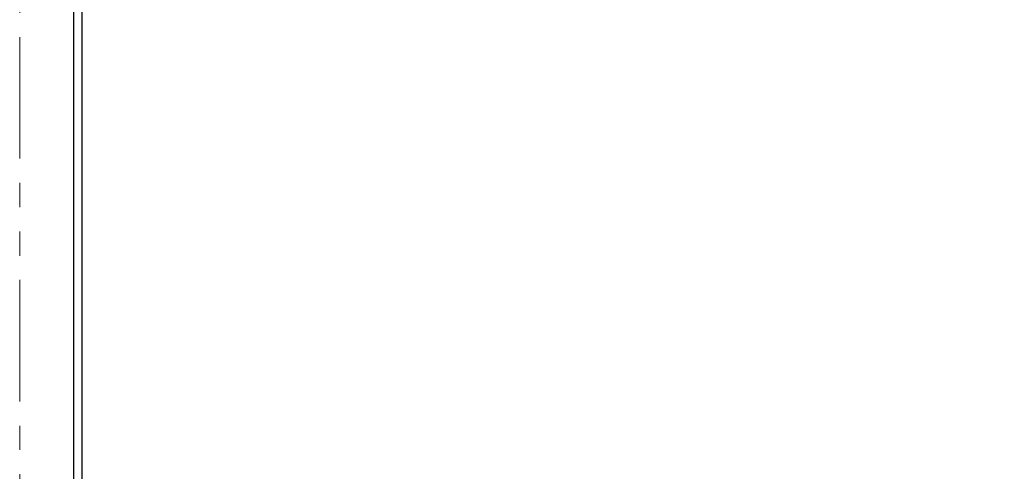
# Paper-space layout 'Inground Anchor' of a CAD drawing. Header units: millimetres. Extents: x 262 to 9484, y 125 to 8141.
# Tile 7 of 53: x 694 to 745, y 2648 to 2672. Entities that reach past the tile are written whole.
import ezdxf

# ---------------------------------------------------------------- set-up
doc = ezdxf.new("R2010")
doc.units = ezdxf.units.MM
doc.linetypes.add('PHANTOM', pattern=[12.7, 6.35, -1.27, 1.27, -1.27, 1.27, -1.27])
doc.layers.add('COMPONENT_GEOMETRY', color=7, linetype='Continuous')
doc.styles.add('SLDTEXTSTYLE0', font='TXT', dxfattribs={"width": 0.75})
doc.dimstyles.new('SLDDIMSTYLE0', dxfattribs={"dimtxt": 50, "dimasz": 3.302, "dimexe": 0, "dimexo": 0.0625, "dimgap": 12.5, "dimtad": 0, "dimtih": 1, "dimtoh": 1, "dimdec": 0, "dimrnd": 1e-09, "dimzin": 12, "dimdsep": 46, "dimtxsty": 'SLDTEXTSTYLE0', "dimsah": 1, "dimcen": 0.09, "dimadec": 0, "dimazin": 3, "dimtfac": 1, "dimtdec": 0, "dimtofl": 0, "dimtmove": 0, "dimatfit": 3, "dimfxl": 1, "dimfrac": 2, "dimtolj": 1, "dimtzin": 12, "dimarcsym": 0})

# ---------------------------------------------------------------- blocks, each defined once
blk = doc.blocks.new('_D_17')
at = {"layer": 'COMPONENT_GEOMETRY', "color": 7}
for p, q in [((4570.646, 2933.617), (4570.646, 474.936)), ((719.7, 762.667), (719.7, 474.936)), ((719.7, 478.111), (2571.284, 478.111)), ((4570.646, 478.111), (2719.062, 478.111))]:
    blk.add_line(p, q, dxfattribs=at)
for points in [[(719.7, 478.111), (723.002, 477.603), (723.002, 478.619)], [(4570.646, 478.111), (4567.344, 478.619), (4567.344, 477.603)]]:
    blk.add_solid(points, dxfattribs=at)
at = {"layer": 'COMPONENT_GEOMETRY', "color": 7, "insert": (2571.284, 502.877), "char_height": 50, "attachment_point": 1, "style": 'SLDTEXTSTYLE0'}
blk.add_mtext('3851', dxfattribs=at)

psp = doc.layouts.new('Inground Anchor')

# ---------------------------------------------------------------- linework, layer by layer
at = {"color": 8, "linetype": 'PHANTOM', "lineweight": 18}
for p, q in [((693.857, 3661.437), (693.857, 787.437)), ((696.676, 787.437), (696.676, 2896.266))]:
    psp.add_line(p, q, dxfattribs=at)
at = {"color": 7, "linetype": 'Continuous', "lineweight": 25}
for p, q in [((696.682, 787.437), (696.682, 2896.264)), ((697.1, 2895.928), (697.1, 2589.844))]:
    psp.add_line(p, q, dxfattribs=at)

# ---------------------------------------------------------------- dimensions: what is measured, and where the dimension line sits
at = {"layer": 'COMPONENT_GEOMETRY', "color": 7}
dim = psp.add_linear_dim(base=(4570.646, 478.111), p1=(719.7, 763.937), p2=(4570.646, 2934.887), angle=0, dimstyle='SLDDIMSTYLE0', dxfattribs=at)
dim.commit()
dim.dimension.update_dxf_attribs({"geometry": '_D_17', "text_midpoint": (2645.173, 478.111), "dimtype": 160})

doc.saveas('drawing.dxf')
